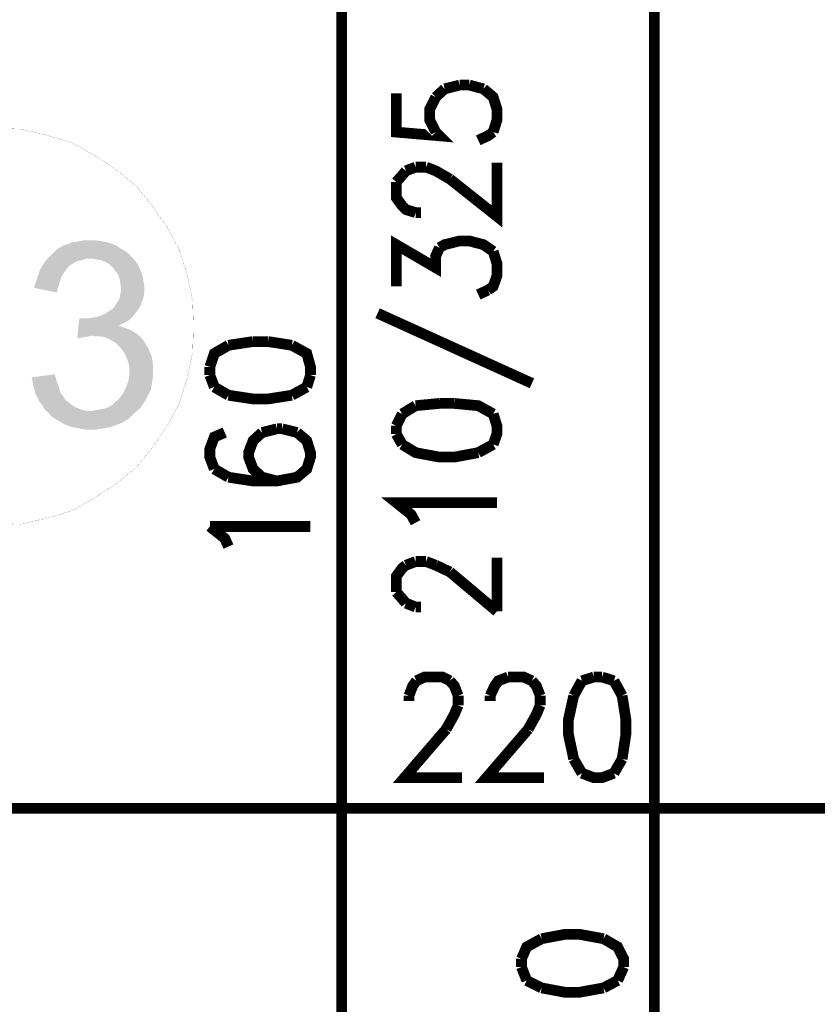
# Model space of a CAD drawing. Header units: millimetres. Extents: x -14047 to 49934, y -21523 to 14989.
# Tile 111 of 256: x 1554 to 1648, y 5466 to 5582. Entities that reach past the tile are written whole.
import ezdxf

# ---------------------------------------------------------------- set-up
doc = ezdxf.new("R2010")
doc.units = ezdxf.units.MM
doc.layers.add('H', color=7, linetype='Continuous')
doc.layers.add('P', color=7, linetype='Continuous')

msp = doc.modelspace()

# ---------------------------------------------------------------- hatches: boundary and pattern name
at = {"layer": 'H', "linetype": 'Continuous'}
for points in [[(1558.428, 5550.036), (1555.693, 5550.566), (1555.868, 5551.096), (1556.048, 5551.621), (1556.223, 5552.151), (1556.398, 5552.681), (1556.663, 5553.121), (1556.928, 5553.566), (1557.193, 5553.916), (1557.548, 5554.271), (1557.898, 5554.62), (1558.338, 5555.06), (1558.783, 5555.325), (1559.223, 5555.59), (1559.753, 5555.765), (1560.193, 5555.945), (1560.723, 5556.03), (1561.248, 5556.12), (1561.778, 5556.21), (1562.307, 5556.21), (1562.837, 5556.21), (1563.452, 5556.12), (1563.982, 5556.03), (1564.422, 5555.945), (1564.952, 5555.765), (1565.392, 5555.59), (1565.657, 5555.415), (1566.102, 5555.15), (1566.542, 5554.885), (1566.982, 5554.536), (1567.332, 5554.181), (1562.397, 5554.006), (1561.868, 5554.006), (1561.338, 5553.826), (1560.808, 5553.741), (1560.368, 5553.476), (1559.928, 5553.211), (1559.753, 5553.036), (1559.488, 5552.681), (1559.223, 5552.331), (1558.958, 5551.886), (1558.783, 5551.361), (1558.603, 5550.831), (1558.428, 5550.211)], [(1566.982, 5546.772), (1561.513, 5546.952), (1562.043, 5546.952), (1562.572, 5547.037), (1563.102, 5547.127), (1563.632, 5547.301), (1564.072, 5547.476), (1564.602, 5547.831), (1565.042, 5548.096), (1565.307, 5548.446), (1565.572, 5548.891), (1565.837, 5549.331), (1565.922, 5549.861), (1566.012, 5550.391), (1565.922, 5551.096), (1565.837, 5551.621), (1565.657, 5552.151), (1565.392, 5552.506), (1565.042, 5552.946), (1564.602, 5553.386), (1564.157, 5553.651), (1563.717, 5553.826), (1563.187, 5553.916), (1562.662, 5554.006), (1562.397, 5554.006), (1567.332, 5554.181), (1567.687, 5553.741), (1567.952, 5553.386), (1568.217, 5552.856), (1568.392, 5552.416), (1568.567, 5551.886), (1568.657, 5551.361), (1568.747, 5550.831), (1568.747, 5550.476), (1568.747, 5549.946), (1568.657, 5549.416), (1568.482, 5548.976), (1568.307, 5548.446), (1568.042, 5548.006), (1567.687, 5547.566), (1567.332, 5547.127)], [(1560.808, 5544.567), (1561.073, 5546.952), (1561.513, 5546.952), (1566.982, 5546.772), (1566.542, 5546.507), (1566.012, 5546.242), (1565.747, 5546.067), (1566.277, 5545.892), (1566.807, 5545.717), (1567.247, 5545.537), (1567.687, 5545.272), (1568.127, 5544.922), (1562.662, 5544.922), (1562.217, 5544.832), (1561.693, 5544.747), (1561.163, 5544.657)], [(1567.862, 5536.013), (1562.482, 5536.013), (1563.012, 5536.103), (1563.542, 5536.193), (1563.982, 5536.278), (1564.512, 5536.458), (1564.952, 5536.718), (1565.307, 5537.073), (1565.657, 5537.338), (1566.012, 5537.778), (1566.277, 5538.133), (1566.542, 5538.663), (1566.717, 5539.103), (1566.892, 5539.633), (1566.982, 5540.157), (1566.982, 5540.602), (1566.982, 5541.127), (1566.892, 5541.657), (1566.717, 5542.187), (1566.542, 5542.627), (1566.277, 5543.067), (1565.922, 5543.512), (1565.747, 5543.687), (1565.392, 5544.042), (1564.952, 5544.302), (1564.512, 5544.567), (1563.982, 5544.747), (1563.542, 5544.832), (1562.927, 5544.832), (1562.662, 5544.922), (1568.127, 5544.922), (1568.482, 5544.567), (1568.747, 5544.217), (1569.012, 5543.777), (1569.277, 5543.332), (1569.452, 5542.892), (1569.626, 5542.452), (1569.716, 5541.922), (1569.801, 5541.307), (1569.801, 5540.777), (1569.801, 5540.157), (1569.716, 5539.633), (1569.626, 5539.103), (1569.536, 5538.573), (1569.362, 5538.133), (1569.097, 5537.693), (1568.922, 5537.248), (1568.567, 5536.808), (1568.307, 5536.368)], [(1562.397, 5533.808), (1561.868, 5533.808), (1561.338, 5533.898), (1560.808, 5533.988), (1560.278, 5534.073), (1559.753, 5534.253), (1559.308, 5534.428), (1558.868, 5534.693), (1558.428, 5534.958), (1557.988, 5535.223), (1557.633, 5535.488), (1557.283, 5535.928), (1556.928, 5536.278), (1556.663, 5536.718), (1556.313, 5537.163), (1556.133, 5537.603), (1555.868, 5538.043), (1555.783, 5538.573), (1555.608, 5539.103), (1555.518, 5539.633), (1555.428, 5539.982), (1558.163, 5540.337), (1558.338, 5539.718), (1558.518, 5539.188), (1558.693, 5538.663), (1558.868, 5538.133), (1559.133, 5537.778), (1559.398, 5537.338), (1559.753, 5537.073), (1560.193, 5536.718), (1560.543, 5536.458), (1561.073, 5536.278), (1561.513, 5536.103), (1562.043, 5536.013), (1562.482, 5536.013), (1567.862, 5536.013), (1567.687, 5535.838), (1567.332, 5535.488), (1566.982, 5535.133), (1566.542, 5534.868), (1566.102, 5534.603), (1565.657, 5534.428), (1565.132, 5534.253), (1564.687, 5534.073), (1564.157, 5533.988), (1563.632, 5533.898), (1563.102, 5533.808), (1562.482, 5533.808)]]:
    msp.add_hatch(color=256, dxfattribs=at).paths.add_polyline_path(points)

# ---------------------------------------------------------------- linework, layer by layer
at = {"layer": 'P'}
for points, const_width in [([(1592.113, 5611.233), (1592.113, 5452.949)], 1.27), ([(1629.063, 5610.088), (1629.063, 5311.853)], 1.27), ([(1598.553, 5573.583), (1598.553, 5568.994), (1603.667, 5568.554), (1603.227, 5568.994)], 1.27), ([(1603.227, 5573.138), (1604.282, 5574.108)], 1.27), ([(1604.282, 5574.108), (1606.047, 5574.553)], 1.27), ([(1606.047, 5574.553), (1607.191, 5574.553)], 1.27), ([(1607.191, 5574.553), (1608.866, 5574.108)], 1.27), ([(1608.866, 5574.108), (1610.016, 5573.138), (1610.456, 5571.728), (1610.456, 5570.408), (1610.016, 5568.994)], 1.27), ([(1603.227, 5568.994), (1602.517, 5570.408), (1602.517, 5571.728), (1603.227, 5573.138)], 1.27), ([(1610.016, 5568.994), (1609.396, 5568.554), (1608.251, 5568.024)], 1.27), ([(1551.109, 5522.525), (1554.109, 5522.61), (1557.193, 5523.315), (1560.193, 5524.2), (1562.837, 5525.699), (1565.392, 5527.374), (1567.777, 5529.314), (1569.716, 5531.694), (1571.481, 5534.253), (1572.891, 5536.898), (1573.861, 5539.982), (1574.476, 5542.982), (1574.566, 5545.982), (1574.476, 5548.976), (1573.861, 5551.976), (1572.891, 5555.06), (1571.481, 5557.71), (1569.716, 5560.265), (1567.777, 5562.644), (1565.392, 5564.584), (1562.837, 5566.264), (1560.193, 5567.759), (1557.193, 5568.644), (1554.109, 5569.349), (1551.109, 5569.439)], 0.015), ([(1604.902, 5563.439), (1610.456, 5559.03), (1610.456, 5565.379)], 1.27), ([(1599.257, 5563.879), (1599.697, 5564.409)], 1.27), ([(1599.697, 5564.409), (1600.842, 5564.849)], 1.27), ([(1600.842, 5564.849), (1602.077, 5564.849)], 1.27), ([(1602.077, 5564.849), (1603.227, 5564.409), (1604.902, 5563.439)], 1.27), ([(1598.553, 5563.089), (1599.257, 5563.879)], 1.27), ([(1600.842, 5559.47), (1599.697, 5559.825), (1599.257, 5560.265), (1598.553, 5561.235), (1598.553, 5563.089)], 1.27), ([(1601.462, 5559.47), (1600.842, 5559.47)], 1.27), ([(1598.553, 5550.741), (1598.553, 5555.68), (1603.227, 5552.946), (1603.227, 5554.356), (1603.667, 5555.325)], 1.27), ([(1603.667, 5555.325), (1604.282, 5555.68), (1606.047, 5556.12), (1607.191, 5556.12), (1608.866, 5555.68), (1610.016, 5554.885)], 1.27), ([(1610.016, 5554.885), (1610.456, 5553.476), (1610.456, 5551.976), (1610.016, 5550.741), (1609.396, 5550.301)], 1.27), ([(1609.396, 5550.301), (1608.251, 5549.771)], 1.27), ([(1596.348, 5547.566), (1614.6, 5539.278)], 1.27), ([(1578.71, 5543.777), (1577.035, 5542.807), (1576.506, 5541.217)], 1.27), ([(1581.62, 5544.217), (1578.71, 5543.777)], 1.27), ([(1583.385, 5544.217), (1581.62, 5544.217)], 1.27), ([(1586.204, 5543.777), (1583.385, 5544.217)], 1.27), ([(1588.409, 5540.247), (1588.409, 5541.217), (1587.969, 5542.807), (1586.204, 5543.777)], 1.27), ([(1576.506, 5541.217), (1576.506, 5540.247)], 1.27), ([(1576.506, 5540.247), (1577.035, 5538.838)], 1.27), ([(1587.969, 5538.838), (1588.409, 5540.247)], 1.27), ([(1577.035, 5538.838), (1578.71, 5537.868)], 1.27), ([(1586.204, 5537.868), (1587.969, 5538.838)], 1.27), ([(1578.71, 5537.868), (1581.62, 5537.428), (1583.385, 5537.428), (1586.204, 5537.868)], 1.27), ([(1600.842, 5536.633), (1599.257, 5535.663)], 1.27), ([(1603.667, 5536.898), (1600.842, 5536.633)], 1.27), ([(1605.427, 5536.898), (1603.667, 5536.898)], 1.27), ([(1610.016, 5535.663), (1608.251, 5536.633), (1605.427, 5536.898)], 1.27), ([(1599.257, 5535.663), (1598.553, 5534.253)], 1.27), ([(1610.016, 5532.049), (1610.456, 5533.283), (1610.456, 5534.253), (1610.016, 5535.663)], 1.27), ([(1584.439, 5533.898), (1582.68, 5533.458)], 1.27), ([(1585.059, 5533.898), (1584.439, 5533.898)], 1.27), ([(1586.824, 5533.458), (1585.059, 5533.898)], 1.27), ([(1598.553, 5534.253), (1598.553, 5533.283)], 1.27), ([(1578.27, 5533.458), (1577.035, 5532.928), (1576.506, 5531.519), (1576.506, 5530.549), (1577.035, 5529.139)], 1.27), ([(1578.71, 5528.169), (1581.62, 5527.724), (1584.439, 5527.724), (1586.824, 5528.169), (1587.969, 5529.139), (1588.409, 5530.549), (1588.409, 5531.079), (1587.969, 5532.488), (1586.824, 5533.458)], 1.27), ([(1582.68, 5533.458), (1581.62, 5532.488), (1581.09, 5531.079), (1581.09, 5530.549), (1581.62, 5529.139), (1582.68, 5528.169)], 1.27), ([(1598.553, 5533.283), (1599.257, 5532.049)], 1.27), ([(1599.257, 5532.049), (1600.842, 5531.079), (1603.667, 5530.549), (1605.427, 5530.549), (1608.251, 5531.079)], 1.27), ([(1608.251, 5531.079), (1610.016, 5532.049)], 1.27), ([(1577.035, 5529.139), (1578.71, 5528.169)], 1.27), ([(1582.68, 5528.169), (1584.439, 5527.724)], 1.27), ([(1600.842, 5522.79), (1600.312, 5523.76), (1598.553, 5525.169), (1610.456, 5525.169)], 1.27), ([(1578.71, 5519.965), (1578.27, 5520.935), (1576.506, 5522.345)], 1.27), ([(1576.506, 5522.345), (1588.409, 5522.345)], 1.27), ([(1598.553, 5514.586), (1598.553, 5516.441), (1599.257, 5517.411), (1599.697, 5517.76)], 1.27), ([(1599.697, 5517.76), (1600.842, 5518.2)], 1.27), ([(1600.842, 5518.2), (1602.077, 5518.2)], 1.27), ([(1602.077, 5518.2), (1603.227, 5517.76)], 1.27), ([(1603.227, 5517.76), (1604.902, 5516.966)], 1.27), ([(1610.456, 5512.296), (1610.456, 5518.645)], 1.27), ([(1604.902, 5516.966), (1610.456, 5512.296)], 1.27), ([(1599.257, 5513.791), (1598.553, 5514.586)], 1.27), ([(1599.697, 5513.266), (1599.257, 5513.791)], 1.27), ([(1600.842, 5512.821), (1599.697, 5513.266)], 1.27), ([(1601.462, 5512.821), (1600.842, 5512.821)], 1.27), ([(1600.052, 5502.328), (1600.492, 5503.477), (1600.932, 5504.092)], 1.27), ([(1600.932, 5504.092), (1601.902, 5504.532), (1604.017, 5504.532), (1604.902, 5504.092)], 1.27), ([(1604.902, 5504.092), (1605.427, 5503.477), (1605.872, 5502.328)], 1.27), ([(1609.661, 5502.328), (1610.191, 5503.477), (1610.631, 5504.092), (1611.776, 5504.532)], 1.27), ([(1611.776, 5504.532), (1613.631, 5504.532), (1614.6, 5504.092)], 1.27), ([(1614.6, 5504.092), (1615.13, 5503.477), (1615.57, 5502.328)], 1.27), ([(1620.51, 5504.092), (1619.54, 5502.328)], 1.27), ([(1621.919, 5504.532), (1620.51, 5504.092)], 1.27), ([(1622.889, 5504.532), (1621.919, 5504.532)], 1.27), ([(1624.299, 5504.092), (1622.889, 5504.532)], 1.27), ([(1625.269, 5502.328), (1624.299, 5504.092)], 1.27), ([(1600.052, 5501.713), (1600.052, 5502.328)], 1.27), ([(1605.872, 5502.328), (1605.872, 5501.183)], 1.27), ([(1609.661, 5501.713), (1609.661, 5502.328)], 1.27), ([(1615.57, 5502.328), (1615.57, 5501.183)], 1.27), ([(1619.54, 5502.328), (1618.92, 5499.508), (1618.92, 5497.743), (1619.54, 5494.834)], 1.27), ([(1625.269, 5494.834), (1625.709, 5497.743), (1625.709, 5499.508), (1625.269, 5502.328)], 1.27), ([(1605.872, 5501.183), (1605.427, 5500.123), (1604.457, 5498.363)], 1.27), ([(1615.57, 5501.183), (1615.13, 5500.123), (1614.16, 5498.363)], 1.27), ([(1604.457, 5498.363), (1599.522, 5492.629), (1606.312, 5492.629)], 1.27), ([(1614.16, 5498.363), (1609.221, 5492.629), (1616.01, 5492.629)], 1.27), ([(1619.54, 5494.834), (1620.51, 5493.159)], 1.27), ([(1624.299, 5493.159), (1625.269, 5494.834)], 1.27), ([(1620.51, 5493.159), (1621.919, 5492.629), (1622.889, 5492.629), (1624.299, 5493.159)], 1.27), ([(1701.724, 5489.014), (1483.473, 5489.014)], 1.27), ([(1615.745, 5473.581), (1613.981, 5472.612), (1613.366, 5471.202)], 1.27), ([(1623.064, 5473.581), (1620.155, 5474.111), (1618.57, 5474.111), (1615.745, 5473.581)], 1.27), ([(1625.449, 5470.232), (1625.449, 5471.202), (1624.739, 5472.612), (1623.064, 5473.581)], 1.27), ([(1613.366, 5471.202), (1613.366, 5470.232)], 1.27), ([(1613.366, 5470.232), (1613.981, 5468.642)], 1.27), ([(1624.739, 5468.642), (1625.449, 5470.232)], 1.27), ([(1613.981, 5468.642), (1615.745, 5467.762)], 1.27), ([(1615.745, 5467.762), (1618.57, 5467.232), (1620.155, 5467.232), (1623.064, 5467.762)], 1.27), ([(1623.064, 5467.762), (1624.739, 5468.642)], 1.27)]:
    msp.add_lwpolyline(points, dxfattribs=dict(at, const_width=const_width))

doc.saveas('drawing.dxf')
